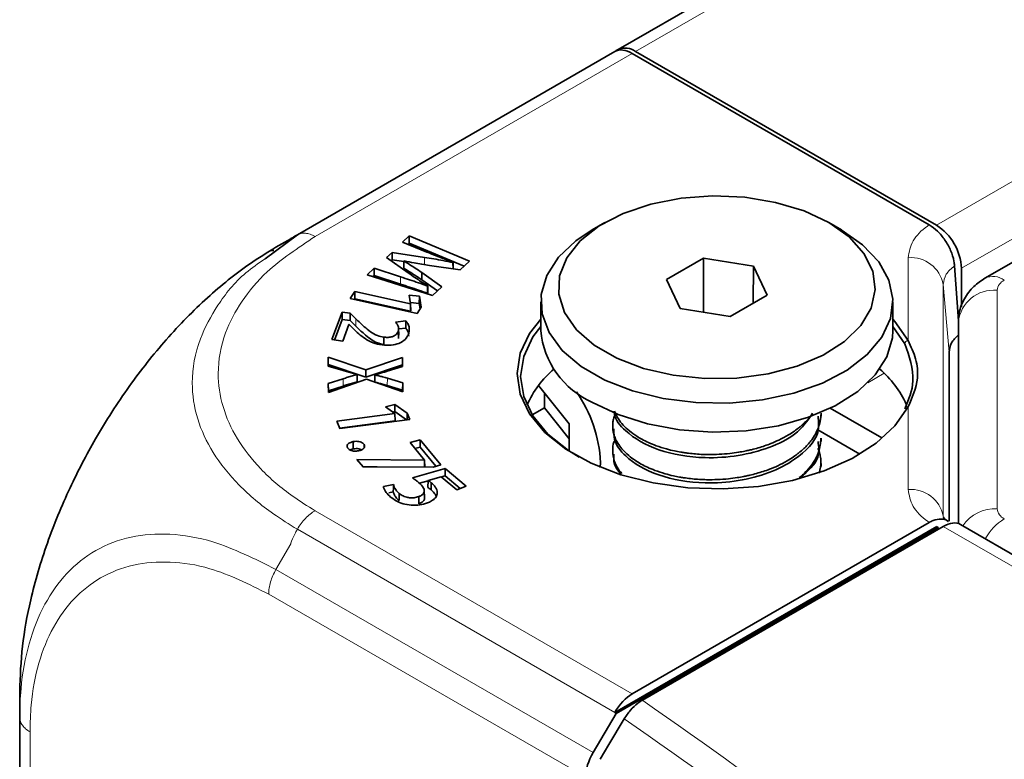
# Model space of a CAD drawing. Header units: millimetres. Extents: x 0 to 1118, y 0 to 864.
# Tile 152 of 256: x 149 to 163, y 743 to 754. Entities that reach past the tile are written whole.
import ezdxf

# ---------------------------------------------------------------- set-up
doc = ezdxf.new("R2010")
doc.units = ezdxf.units.MM

msp = doc.modelspace()

# ---------------------------------------------------------------- linework, layer by layer
at = {"color": 7, "linetype": 'Continuous', "lineweight": 35}
for p, q in [((157.0692, 753.1845), (287.1238, 828.2634)), ((292.0893, 824.8764), (162.2791, 749.9386)), ((157.0444, 753.1701), (157.0692, 753.1845)), ((152.5151, 750.5555), (157.0233, 753.158)), ((157.0233, 753.158), (157.0338, 753.1641)), ((157.0338, 753.1641), (157.0444, 753.1701)), ((157.0444, 753.1701), (157.0464, 753.169)), ((161.4876, 750.6983), (157.2715, 753.1322)), ((157.3192, 753.1597), (161.5922, 750.693)), ((156.8808, 750.7288), (156.704, 750.6267)), ((160.2401, 750.6267), (160.0633, 750.7288)), ((152.0565, 750.2168), (152.5151, 750.5554)), ((154.1024, 750.5407), (154.0069, 750.4524)), ((154.9614, 750.1828), (154.1024, 750.5407)), ((154.1031, 750.4368), (154.1024, 750.5407)), ((152.4211, 750.5012), (152.2117, 750.3802)), ((154.0069, 750.4524), (154.3548, 750.3109)), ((154.1031, 750.4368), (154.0854, 750.4205)), ((154.8841, 750.1114), (154.1031, 750.4368)), ((153.8621, 750.305), (153.7832, 750.2321)), ((154.32, 750.2361), (153.8621, 750.305)), ((153.8631, 750.2015), (153.8621, 750.305)), ((153.7832, 750.2321), (154.0901, 750.0168)), ((153.8631, 750.2015), (153.8475, 750.187)), ((154.0279, 750.1767), (153.8631, 750.2015)), ((154.0253, 750.0812), (154.0281, 750.1834)), ((154.0281, 750.1834), (154.0305, 750.1855)), ((154.3933, 750.1209), (154.8268, 750.0584)), ((154.7264, 750.1641), (154.7248, 750.1625)), ((154.7257, 750.073), (154.7248, 750.1625)), ((154.729, 750.0725), (154.7264, 750.1641)), ((154.8268, 750.0584), (154.9614, 750.1828)), ((158.2807, 750.2227), (157.758, 749.9209)), ((158.9948, 750.1122), (158.2807, 750.2227)), ((158.2832, 749.457), (158.2807, 750.2227)), ((158.9902, 749.5869), (158.9948, 750.1122)), ((159.1861, 749.7), (158.9948, 750.1122)), ((161.8472, 750.1175), (161.9032, 749.3369)), ((153.6047, 750.0808), (153.505, 749.9887)), ((153.505, 749.9887), (154.4337, 749.6953)), ((153.6055, 749.9771), (153.5892, 749.9621)), ((153.9812, 749.959), (153.6047, 750.0808)), ((153.6055, 749.9771), (153.6047, 750.0808)), ((153.9802, 749.8559), (153.6055, 749.9771)), ((154.2832, 749.9162), (154.2849, 750.0191)), ((154.5667, 749.8182), (154.2849, 750.0191)), ((161.9457, 750.0806), (161.9457, 749.534)), ((154.5031, 749.7594), (154.2832, 749.9162)), ((154.3668, 749.8317), (154.3642, 749.8293)), ((154.3649, 749.7255), (154.3642, 749.8293)), ((154.3695, 749.7297), (154.3668, 749.8317)), ((157.758, 749.9209), (157.9493, 749.5087)), ((153.332, 749.7502), (153.2655, 749.6496)), ((154.1215, 749.5761), (153.332, 749.7502)), ((153.3333, 749.6465), (153.332, 749.7502)), ((154.2493, 749.6856), (154.1013, 749.6978)), ((154.1013, 749.6978), (154.1227, 749.5778)), ((154.3695, 749.7297), (154.3649, 749.7255)), ((154.4337, 749.6953), (154.5667, 749.8182)), ((158.6634, 749.3982), (159.1861, 749.7)), ((153.2655, 749.6496), (154.2176, 749.4397)), ((153.3333, 749.6465), (153.3264, 749.6361)), ((154.1228, 749.4725), (153.3333, 749.6465)), ((154.2473, 749.5824), (154.12, 749.593)), ((154.1227, 749.5778), (154.1215, 749.5761)), ((154.1228, 749.4725), (154.1215, 749.5761)), ((154.1249, 749.4756), (154.1227, 749.5778)), ((154.2473, 749.5824), (154.2493, 749.6856)), ((154.2601, 749.5039), (154.2473, 749.5824)), ((154.2752, 749.5268), (154.2493, 749.6856)), ((155.9721, 749.6063), (155.9721, 749.1981)), ((160.9721, 749.1981), (160.9721, 749.6063)), ((153.1494, 749.4577), (153.0033, 749.0675)), ((153.2644, 749.4433), (153.1494, 749.4577)), ((153.1511, 749.3541), (153.1494, 749.4577)), ((153.263, 749.3401), (153.2644, 749.4433)), ((153.3477, 749.3617), (153.2644, 749.4433)), ((154.1249, 749.4756), (154.1228, 749.4725)), ((154.2176, 749.4397), (154.2752, 749.5268)), ((157.9493, 749.5087), (158.6634, 749.3982)), ((153.1511, 749.3541), (153.042, 749.0627)), ((153.263, 749.3401), (153.1511, 749.3541)), ((153.1596, 749.048), (153.2481, 749.2842)), ((153.2481, 749.2842), (153.2512, 749.2838)), ((153.2512, 749.2838), (153.3074, 749.224)), ((153.3459, 749.259), (153.263, 749.3401)), ((154.0558, 749.3334), (153.9106, 749.3182)), ((161.9015, 746.4577), (161.9015, 749.3194)), ((153.9493, 749.0826), (153.9472, 749.1849)), ((153.9525, 749.1323), (153.9493, 749.0826)), ((153.9547, 749.1322), (153.9525, 749.2342)), ((154.0546, 749.2299), (153.9544, 749.2195)), ((161.1412, 749.0078), (160.9721, 749.2562)), ((153.0033, 749.0675), (153.1596, 749.048)), ((153.7413, 749), (153.7418, 749.1032)), ((161.7689, 748.8889), (161.7689, 746.4908)), ((153.4882, 748.6393), (152.9519, 748.8188)), ((152.9519, 748.8188), (152.953, 748.6911)), ((152.9541, 748.7145), (152.9519, 748.8188)), ((152.9541, 748.7145), (152.9543, 748.6908)), ((153.4882, 748.5358), (152.9541, 748.7145)), ((154.0089, 748.8147), (153.4882, 748.6393)), ((154.0067, 748.7104), (153.4882, 748.5358)), ((154.0067, 748.7104), (154.0089, 748.8147)), ((154.0069, 748.6861), (154.0067, 748.7104)), ((154.01, 748.687), (154.0089, 748.8147)), ((152.953, 748.6911), (153.1637, 748.6311)), ((153.3634, 748.5766), (153.3634, 748.5737)), ((153.3656, 748.4754), (153.3634, 748.5766)), ((153.3655, 748.4709), (153.3634, 748.5737)), ((153.4882, 748.5358), (153.4882, 748.6393)), ((153.6137, 748.4678), (153.6159, 748.5691)), ((153.616, 748.5673), (153.6159, 748.5691)), ((153.7926, 748.6204), (154.01, 748.687)), ((153.1648, 748.5127), (152.9552, 748.4458)), ((152.9552, 748.4458), (152.9564, 748.3172)), ((152.9574, 748.343), (152.9552, 748.4458)), ((152.9564, 748.3172), (153.4957, 748.5044)), ((153.3656, 748.4754), (153.3655, 748.4709)), ((153.4957, 748.5044), (154.0133, 748.3276)), ((153.6138, 748.4644), (153.6137, 748.4678)), ((153.6138, 748.4644), (153.616, 748.5673)), ((154.0121, 748.4553), (153.7935, 748.5198)), ((154.0099, 748.3524), (154.0121, 748.4553)), ((154.0133, 748.3276), (154.0121, 748.4553)), ((153.1658, 748.4095), (152.9574, 748.343)), ((152.9574, 748.343), (152.9576, 748.3177)), ((154.0099, 748.3524), (153.7926, 748.4166)), ((154.0101, 748.3287), (154.0099, 748.3524)), ((156.3773, 747.8747), (155.9404, 748.4181)), ((156.0237, 748.3146), (156.0237, 748.1019)), ((153.9015, 748.1493), (153.7666, 748.1121)), ((153.9008, 748.0457), (153.9015, 748.1493)), ((154.0756, 748.0255), (153.9015, 748.1493)), ((153.9003, 748.0174), (153.0762, 747.9093)), ((153.7666, 748.1121), (153.8996, 748.0191)), ((153.9008, 748.0457), (153.8727, 748.0379)), ((153.8996, 748.0191), (153.9003, 748.0174)), ((153.9029, 747.9143), (153.9003, 748.0174)), ((154.0655, 747.9286), (153.9008, 748.0457)), ((154.0737, 747.9296), (154.0756, 748.0255)), ((154.1114, 747.9346), (154.0756, 748.0255)), ((156.0237, 748.1019), (155.8497, 748.0014)), ((156.0237, 748.1019), (156.3773, 747.662)), ((159.9512, 747.9795), (159.9512, 748.0244)), ((160.8128, 747.6726), (160.0825, 748.0942)), ((153.0762, 747.9093), (153.1175, 747.8043)), ((153.9029, 747.9143), (153.1148, 747.811)), ((153.1175, 747.8043), (154.1114, 747.9346)), ((156.3773, 747.4846), (156.3773, 747.8747)), ((156.9929, 747.8458), (156.9929, 747.801)), ((160.5023, 747.4436), (159.904, 747.789)), ((153.3083, 747.5165), (153.3076, 747.6198)), ((154.2606, 747.6467), (154.1161, 747.6071)), ((154.1161, 747.6071), (154.3219, 747.3568)), ((154.2595, 747.543), (154.2606, 747.6467)), ((154.5546, 747.2893), (154.2606, 747.6467)), ((159.9512, 747.6223), (159.9512, 747.6671)), ((153.2296, 747.5314), (153.2295, 747.5313)), ((153.3083, 747.5165), (153.2643, 747.502)), ((153.4628, 747.5317), (153.4637, 747.5782)), ((154.2595, 747.543), (154.1855, 747.5227)), ((154.4841, 747.27), (154.2595, 747.543)), ((156.9929, 747.4885), (156.9929, 747.4438)), ((154.3191, 747.356), (153.3612, 747.3681)), ((153.3612, 747.3681), (153.4486, 747.2618)), ((154.3219, 747.3568), (154.3191, 747.356)), ((154.3196, 747.259), (154.3191, 747.356)), ((154.3247, 747.259), (154.3219, 747.3568)), ((156.8192, 747.325), (156.8168, 747.2514)), ((153.651, 747.2611), (153.4471, 747.2637)), ((153.4486, 747.2618), (154.4427, 747.2586)), ((154.6148, 747.2384), (154.1511, 747.1042)), ((154.4427, 747.2586), (154.5546, 747.2893)), ((154.6141, 747.1347), (154.6148, 747.2384)), ((154.9102, 746.9866), (154.6148, 747.2384)), ((159.9512, 747.2651), (159.9512, 747.3098)), ((154.3724, 747.0648), (154.2476, 747.0286)), ((154.3691, 746.9689), (154.3726, 747.0705)), ((154.3726, 747.0705), (154.558, 747.1222)), ((154.416, 746.9341), (154.4178, 747.0368)), ((154.558, 747.1222), (154.7778, 746.9348)), ((154.6141, 747.1347), (154.5612, 747.1194)), ((154.8264, 746.9538), (154.6141, 747.1347)), ((153.88, 747.0092), (153.7373, 746.9807)), ((153.8782, 746.9055), (153.8133, 746.8925)), ((154.3195, 746.8262), (154.3173, 746.9282)), ((154.7778, 746.9348), (154.9102, 746.9866)), ((153.9599, 746.782), (153.9617, 746.8848)), ((154.2412, 746.7364), (154.24, 746.8395)), ((161.4876, 746.473), (157.2715, 744.0391)), ((161.5947, 746.4131), (157.0233, 743.7741)), ((161.6158, 746.401), (157.0444, 743.762)), ((161.6872, 746.4169), (157.4141, 743.9501)), ((161.6052, 746.4071), (161.5947, 746.4131)), ((161.6052, 746.4071), (161.6158, 746.401)), ((161.6181, 746.377), (161.6158, 746.401)), ((256.7923, 691.683), (161.9336, 746.4437)), ((148.5726, 743.7039), (148.5726, 744.0772)), ((148.5726, 741.3972), (148.5726, 743.7039)), ((157.0444, 743.762), (156.7155, 743.2054)), ((157.0338, 743.7681), (157.0233, 743.7741)), ((157.0444, 743.762), (157.0338, 743.7681))]:
    msp.add_line(p, q, dxfattribs=at)
at = {"color": 7, "linetype": 'Continuous', "lineweight": 18}
for p, q in [((157.3192, 753.1597), (287.3738, 828.2387)), ((161.5922, 750.693), (291.6468, 825.7719)), ((161.9457, 750.0806), (292.0003, 825.1596)), ((157.2715, 753.1322), (152.7669, 750.5317)), ((157.0338, 753.1641), (157.0343, 753.1638)), ((154.3194, 750.1328), (154.32, 750.2361)), ((161.1891, 749.0562), (161.1891, 750.2309)), ((153.9802, 749.8559), (153.9812, 749.959)), ((161.6878, 749.8511), (161.6878, 746.5606)), ((161.7689, 748.8889), (161.6878, 749.8511)), ((162.4515, 746.6679), (162.4515, 749.7685)), ((153.3459, 749.259), (153.3477, 749.3617)), ((160.6148, 748.4546), (160.8493, 748.59)), ((153.1658, 748.4095), (153.1648, 748.5127)), ((153.7926, 748.4166), (153.7935, 748.5198)), ((161.1891, 746.9404), (161.1891, 748.1151)), ((152.7669, 746.6396), (157.2715, 744.0391)), ((157.0233, 743.7741), (152.5151, 746.3767)), ((161.6052, 746.4071), (157.0338, 743.7681)), ((256.5387, 691.6603), (161.6872, 746.4169)), ((152.4211, 746.1683), (152.2117, 745.8055)), ((152.2117, 745.8054), (156.7155, 743.2054)), ((156.6076, 742.8595), (152.1085, 745.4567)), ((157.4141, 743.9501), (157.4195, 743.9464)), ((148.719, 743.4994), (148.719, 741.1931))]:
    msp.add_line(p, q, dxfattribs=at)
at = {"color": 7, "linetype": 'Continuous', "lineweight": 35, "flags": 128}
for points in [[(160.0631, 750.7289), (159.7102, 750.895), (159.3067, 751.0167), (158.869, 751.089), (158.4151, 751.1089), (157.9635, 751.0757), (157.5327, 750.9907), (157.1403, 750.8574), (156.8025, 750.6812), (156.5331, 750.4694), (156.343, 750.2306), (156.2401, 749.9746), (156.2286, 749.7118), (156.3089, 749.4531), (156.4778, 749.2091), (156.7283, 748.9896), (157.0502, 748.8038), (157.4303, 748.6592), (157.8531, 748.5617), (158.3012, 748.5153), (158.7563, 748.522), (159.1998, 748.5814), (159.6135, 748.6911), (159.9804, 748.8467), (160.2856, 749.0417), (160.5166, 749.2682), (160.6638, 749.5168), (160.7213, 749.7776), (160.6868, 750.0396), (160.5615, 750.2923), (160.3507, 750.5252), (160.0631, 750.7289)], [(160.2398, 750.6268), (160.5424, 750.4153), (160.7702, 750.1744), (160.9149, 749.9131), (160.9714, 749.6407), (160.9374, 749.367), (160.8144, 749.102), (160.6068, 748.8552), (160.3219, 748.6355), (159.9703, 748.451), (159.5644, 748.3082), (159.1191, 748.2123), (158.6504, 748.1668), (158.1753, 748.1733), (157.7108, 748.2316), (157.2739, 748.3396), (156.8803, 748.4934), (156.5443, 748.6874), (156.2779, 748.9147), (156.0908, 749.1669), (155.9897, 749.435), (155.9784, 749.7093), (156.0572, 749.9799), (156.2233, 750.2369), (156.4707, 750.4712), (156.704, 750.6267)], [(154.0546, 749.2299), (154.0552, 749.2817), (154.0558, 749.3334)], [(161.1891, 748.1151), (161.0016, 747.8446), (160.7341, 747.5976), (160.3951, 747.3818), (159.9951, 747.2042), (159.547, 747.0702), (159.0649, 746.9842), (158.564, 746.949), (158.0601, 746.9654), (157.5693, 747.0332), (157.1071, 747.1501), (156.6881, 747.3125), (156.3256, 747.5151), (156.0309, 747.7516), (155.8136, 748.0145), (155.6803, 748.2955), (155.6354, 748.5856), (155.6803, 748.8758), (155.8136, 749.1568), (155.9721, 749.3594)], [(160.9721, 749.3594), (161.0016, 749.3267), (161.1891, 749.0562)], [(155.9721, 749.2562), (155.8604, 749.1066), (155.7295, 748.8306), (155.6854, 748.5455), (155.7295, 748.2605), (155.8604, 747.9845), (156.0739, 747.7262), (156.3634, 747.4938), (156.5193, 747.3979)], [(156.7043, 748.1775), (157.0708, 748.0028), (157.4879, 747.8714), (157.9406, 747.7878), (158.4126, 747.7552), (158.8866, 747.7748), (159.3457, 747.8458), (159.7732, 747.9657), (160.1537, 748.1301), (160.4734, 748.3332), (160.7208, 748.5674), (160.8869, 748.8245), (160.9657, 749.0951), (160.9721, 749.1981)], [(153.8782, 746.9055), (153.8791, 746.9573), (153.88, 747.0092)], [(156.8147, 743.1103), (156.9394, 743.3191), (157.1572, 743.6836)]]:
    msp.add_lwpolyline(points, dxfattribs=at)
at = {"color": 7, "linetype": 'Continuous', "lineweight": 35}
for centre, radius, start, end in [((157.1727, 752.9553), 0.2515, 54.38183, 114.31395), ((161.1781, 750.0457), 0.7684, 2.60548, 57.39452), ((157.2053, 749.31), 1.2383, 185.18655, 246.13359), ((157.0291, 747.5996), 1.3632, 129.62742, 156.75865), ((159.8539, 747.5528), 1.4383, 24.51687, 49.68501), ((154.9239, 747.2394), 1.8972, 2.58643, 35.00044)]:
    msp.add_arc(centre, radius, start, end, dxfattribs=at)
at = {"color": 7, "linetype": 'Continuous', "lineweight": 18}
for centre, radius, start, end in [((161.2268, 749.7631), 0.4693, 10.80935, 94.6167), ((162.3944, 749.7015), 0.2637, 52.74494, 115.97304), ((162.6267, 749.751), 0.176, 114.37466, 174.3052), ((162.4057, 749.2633), 0.5073, 84.81742, 173.64866), ((161.1963, 749.0012), 0.0555, 97.47512, 173.1481), ((161.1791, 748.0753), 0.041, 75.99315, 144.82277), ((161.2268, 746.4726), 0.4693, 10.80935, 94.6167), ((162.43, 746.0983), 0.5701, 87.83201, 144.86907), ((162.6267, 746.6854), 0.176, 185.6948, 245.62534), ((162.9725, 745.8537), 0.7911, 121.93514, 150.61243), ((157.6579, 743.4498), 0.5508, 115.63795, 124.12519)]:
    msp.add_arc(centre, radius, start, end, dxfattribs=at)
at = {"color": 7, "linetype": 'Continuous', "lineweight": 35}
for centre, major_axis, ratio, start_param, end_param in [((157.2777, 752.7275), (-0.2564, 0.4293), 0.56722, 5.4894397, 6.2748379), ((161.6748, 746.0158), (0.2626, 0.4257), 0.556894, 0.0162791, 0.801596), ((157.2777, 743.6273), (0.2433, 0.4369), 0.587367, 0.7762788, 1.561677), ((156.9612, 743.0636), (0.2564, 0.4293), 0.56722, 1.5791437, 2.3645419)]:
    msp.add_ellipse(centre, major_axis=major_axis, ratio=ratio, start_param=start_param, end_param=end_param, dxfattribs=at)
at = {"color": 7, "linetype": 'Continuous', "lineweight": 18}
for points, knots in [([(161.1891, 750.2309), (161.2027, 750.3118), (161.2301, 750.4735), (161.3812, 750.6247), (161.4791, 750.6924), (161.4876, 750.6983)], [0, 0, 0, 0, 0.4773013, 0.9546063, 1, 1, 1, 1]), ([(152.7669, 750.5317), (152.5252, 750.3708), (152.1059, 750.0916), (151.7098, 749.6159), (151.4548, 749.1311), (151.3637, 748.6232), (151.4383, 748.1156), (151.6408, 747.6568), (151.9783, 747.2257), (152.368, 746.8865), (152.6603, 746.7056), (152.7669, 746.6396)], [0, 0, 0, 0, 0.1476521, 0.2562048, 0.3647764, 0.4995885, 0.6089422, 0.7182918, 0.8277419, 0.9371756, 1, 1, 1, 1]), ([(152.5151, 746.3766), (152.4007, 746.4474), (152.0895, 746.6399), (151.6658, 746.9998), (151.3001, 747.4554), (151.0739, 747.9459), (150.9923, 748.4903), (151.0906, 749.0393), (151.3741, 749.5626), (151.6784, 749.9544), (151.962, 750.1512), (152.0565, 750.2168)], [0, 0, 0, 0, 0.0691036, 0.187986, 0.3104062, 0.4291658, 0.5514794, 0.7000926, 0.8180273, 0.939406, 1, 1, 1, 1]), ([(161.8472, 750.1175), (161.802, 750.0786), (161.7098, 749.9993), (161.6952, 749.9011), (161.6878, 749.8511)], [0, 0, 0, 0, 0.4906289, 1, 1, 1, 1]), ([(161.4876, 746.473), (161.4795, 746.4786), (161.3819, 746.546), (161.2304, 746.6971), (161.2028, 746.8592), (161.1891, 746.9404)], [0, 0, 0, 0, 0.04345689, 0.52080526, 1, 1, 1, 1]), ([(152.5151, 746.3766), (152.5063, 746.36), (152.4769, 746.3047), (152.4448, 746.2385), (152.4248, 746.1851), (152.4217, 746.1717), (152.4213, 746.1689), (152.4212, 746.1683)], [0, 0, 0, 0, 0.2452024, 0.8175352, 0.9606824, 0.9921507, 1, 1, 1, 1]), ([(148.5727, 743.7038), (148.5764, 743.8421), (148.5864, 744.2135), (148.6911, 744.7704), (148.9123, 745.3242), (149.2333, 745.7724), (149.6448, 746.1002), (150.1391, 746.2887), (150.7024, 746.3269), (151.3899, 746.2147), (151.91, 745.9557), (152.2118, 745.8055)], [0, 0, 0, 0, 0.0638809, 0.1715817, 0.2825247, 0.3900468, 0.5008149, 0.6162125, 0.7271686, 0.8416822, 1, 1, 1, 1]), ([(152.1085, 745.4566), (151.8272, 745.5959), (151.3459, 745.8343), (150.7033, 745.9298), (150.1767, 745.8892), (149.7161, 745.7102), (149.334, 745.4071), (149.0365, 745.0003), (148.8309, 744.4898), (148.7318, 743.977), (148.7226, 743.6282), (148.7192, 743.4993)], [0, 0, 0, 0, 0.15841279, 0.2711139, 0.38383541, 0.4991898, 0.60833336, 0.71747761, 0.826751, 0.93600435, 1, 1, 1, 1]), ([(157.4195, 743.9464), (159.2239, 742.6849), (160.9739, 741.3991), (163.5245, 739.4369), (164.3623, 738.7772), (166.0146, 737.4486), (166.829, 736.7796), (169.2414, 734.7601), (170.8082, 733.3969), (173.8944, 730.6532), (175.4137, 729.2724), (178.4606, 726.5141), (179.988, 725.1364), (183.1195, 722.4101), (184.7239, 721.0613), (187.235, 719.0815), (188.0892, 718.429), (189.8358, 717.1424), (190.7285, 716.508), (192.5578, 715.2599), (193.4951, 714.6457), (195.4111, 713.4416), (196.3901, 712.8514), (198.3918, 711.6958), (199.4146, 711.1303), (201.502, 710.0234), (202.5651, 709.4827), (204.7285, 708.4259), (205.8283, 707.9101), (208.0574, 706.9016), (209.1871, 706.4088), (211.4725, 705.4428), (212.6286, 704.9696), (214.9587, 704.0391), (216.133, 703.5817), (219.6746, 702.226), (222.0611, 701.3439), (226.8391, 699.5849), (229.2308, 698.7078), (233.9837, 696.9263), (236.3448, 696.0218), (241.0095, 694.1649), (243.3138, 693.2121), (247.8455, 691.2491), (250.0739, 690.2383), (252.2591, 689.1966)], [0, 0, 0, 0, 0.0625, 0.0625, 0.09375, 0.09375, 0.125, 0.125, 0.1875, 0.1875, 0.25, 0.25, 0.3125, 0.3125, 0.375, 0.375, 0.40625, 0.40625, 0.4375, 0.4375, 0.46875, 0.46875, 0.5, 0.5, 0.53125, 0.53125, 0.5625, 0.5625, 0.59375, 0.59375, 0.625, 0.625, 0.65625, 0.65625, 0.6875, 0.6875, 0.75, 0.75, 0.8125, 0.8125, 0.875, 0.875, 0.9375, 0.9375, 1, 1, 1, 1]), ([(252.0161, 688.9228), (249.8321, 689.9673), (247.6049, 690.9813), (243.0753, 692.9503), (240.7718, 693.9059), (236.1093, 695.769), (233.7494, 696.677), (228.9991, 698.4656), (226.6087, 699.3463), (221.8338, 701.1126), (219.4491, 701.9985), (215.91, 703.3594), (214.7366, 703.8184), (212.4082, 704.7521), (211.2529, 705.2268), (208.9691, 706.1954), (207.8402, 706.6895), (205.6124, 707.7001), (204.5132, 708.2169), (202.3508, 709.2752), (201.288, 709.8164), (199.2012, 710.9241), (198.1785, 711.4898), (196.1766, 712.6455), (195.1974, 713.2355), (193.2806, 714.439), (192.3428, 715.0527), (190.512, 716.2997), (189.6185, 716.9332), (187.8699, 718.2181), (187.0146, 718.8696), (184.4997, 720.846), (182.8924, 722.1922), (179.7552, 724.9128), (178.2248, 726.2876), (175.1727, 729.0401), (173.6508, 730.4178), (170.56, 733.1556), (168.9911, 734.5158), (166.576, 736.5313), (165.7607, 737.199), (164.1068, 738.5251), (163.2681, 739.1836), (160.715, 741.1418), (158.9633, 742.4248), (157.1572, 743.6836)], [0, 0, 0, 0, 0.0625, 0.0625, 0.125, 0.125, 0.1875, 0.1875, 0.25, 0.25, 0.3125, 0.3125, 0.34375, 0.34375, 0.375, 0.375, 0.40625, 0.40625, 0.4375, 0.4375, 0.46875, 0.46875, 0.5, 0.5, 0.53125, 0.53125, 0.5625, 0.5625, 0.59375, 0.59375, 0.625, 0.625, 0.6875, 0.6875, 0.75, 0.75, 0.8125, 0.8125, 0.875, 0.875, 0.90625, 0.90625, 0.9375, 0.9375, 1, 1, 1, 1])]:
    msp.add_open_spline(points, degree=3, knots=knots, dxfattribs=at)
at = {"color": 7, "linetype": 'Continuous', "lineweight": 35}
for points, knots in [([(161.4876, 750.6983), (161.5277, 750.6707), (161.6078, 750.6155), (161.7154, 750.4838), (161.7974, 750.3343), (161.8374, 750.2072), (161.8449, 750.1385), (161.8472, 750.1175)], [0, 0, 0, 0, 0.2256354, 0.45127556, 0.67670852, 0.90114065, 1, 1, 1, 1]), ([(152.4212, 750.5012), (152.422, 750.5017), (152.4265, 750.5043), (152.4579, 750.5224), (152.4909, 750.5415), (152.5151, 750.5554)], [0, 0, 0, 0, 0.05123887, 0.3045526, 1, 1, 1, 1]), ([(152.2118, 750.3802), (152.0865, 750.3033), (151.7575, 750.1014), (151.2279, 749.6732), (150.6513, 749.0867), (150.1147, 748.4085), (149.6562, 747.6956), (149.2647, 746.9439), (148.9474, 746.1719), (148.7257, 745.4143), (148.5956, 744.7056), (148.5804, 744.2881), (148.5727, 744.0771)], [0, 0, 0, 0, 0.0657965, 0.1727607, 0.2828934, 0.389757, 0.4997969, 0.5968708, 0.7039461, 0.8142113, 0.9061257, 1, 1, 1, 1]), ([(152.1804, 750.3348), (152.1723, 750.3353), (152.1479, 750.3369), (152.1354, 750.3317), (152.1271, 750.3283)], [0, 0, 0, 0, 0.3304506, 1, 1, 1, 1]), ([(154.3548, 750.3109), (154.3959, 750.2944), (154.4781, 750.2615), (154.602, 750.2126), (154.6849, 750.1803), (154.7264, 750.1641)], [0, 0, 0, 0, 0.33320641, 0.66659872, 1, 1, 1, 1]), ([(154.2849, 750.0191), (154.2525, 750.0411), (154.195, 750.0802), (154.1086, 750.1346), (154.0549, 750.1671), (154.0281, 750.1834)], [0, 0, 0, 0, 0.3913113, 0.6956005, 1, 1, 1, 1]), ([(154.0305, 750.1855), (154.0779, 750.1763), (154.1615, 750.1599), (154.2827, 750.1388), (154.3564, 750.1269), (154.3933, 750.1209)], [0, 0, 0, 0, 0.3951441, 0.697506, 1, 1, 1, 1]), ([(154.7248, 750.1625), (154.6777, 750.172), (154.5873, 750.1904), (154.4522, 750.2147), (154.364, 750.229), (154.32, 750.2361)], [0, 0, 0, 0, 0.3533457, 0.6765681, 1, 1, 1, 1]), ([(154.2832, 749.9162), (154.2508, 749.9382), (154.1931, 749.9774), (154.1063, 750.032), (154.0523, 750.0648), (154.0253, 750.0812)], [0, 0, 0, 0, 0.3897151, 0.6948017, 1, 1, 1, 1]), ([(154.0901, 750.0168), (154.1216, 749.9943), (154.1819, 749.9515), (154.2743, 749.8898), (154.336, 749.8511), (154.3668, 749.8317)], [0, 0, 0, 0, 0.35415421, 0.6769804, 1, 1, 1, 1]), ([(154.3649, 749.7255), (154.3225, 749.7408), (154.2382, 749.7711), (154.1091, 749.8138), (154.0232, 749.8419), (153.9802, 749.8559)], [0, 0, 0, 0, 0.3362434, 0.6680927, 1, 1, 1, 1]), ([(154.3642, 749.8293), (154.3218, 749.8446), (154.2378, 749.8748), (154.1093, 749.9173), (154.0239, 749.9451), (153.9812, 749.959)], [0, 0, 0, 0, 0.3378196, 0.6688819, 1, 1, 1, 1]), ([(162.2791, 749.9386), (162.2244, 749.9021), (162.109, 749.8251), (161.9799, 749.6558), (161.9106, 749.4773), (161.904, 749.3624), (161.9015, 749.3194)], [0, 0, 0, 0, 0.2593504, 0.5477416, 0.8307078, 1, 1, 1, 1]), ([(153.7418, 749.1032), (153.7115, 749.1096), (153.6378, 749.1252), (153.5487, 749.182), (153.4501, 749.2622), (153.3858, 749.3247), (153.3477, 749.3617)], [0, 0, 0, 0, 0.15683597, 0.38221486, 0.63372067, 1, 1, 1, 1]), ([(153.9106, 749.3182), (153.9202, 749.3048), (153.9374, 749.2808), (153.9568, 749.236), (153.9509, 749.2046), (153.9472, 749.1849)], [0, 0, 0, 0, 0.3171435, 0.5705001, 1, 1, 1, 1]), ([(154.0922, 749.1438), (154.0975, 749.1629), (154.1115, 749.2136), (154.0967, 749.2797), (154.0651, 749.3212), (154.0558, 749.3334)], [0, 0, 0, 0, 0.2988214, 0.7938796, 1, 1, 1, 1]), ([(153.3074, 749.224), (153.3332, 749.1992), (153.3849, 749.1497), (153.4753, 749.0805), (153.5819, 749.019), (153.6748, 749.0008), (153.7193, 748.9921)], [0, 0, 0, 0, 0.2539302, 0.508119, 0.7640373, 1, 1, 1, 1]), ([(153.7413, 749), (153.7108, 749.0064), (153.6366, 749.0221), (153.5469, 749.0792), (153.4482, 749.1596), (153.3839, 749.222), (153.3459, 749.259)], [0, 0, 0, 0, 0.1576035, 0.3836018, 0.6355895, 1, 1, 1, 1]), ([(153.7193, 748.9921), (153.7632, 748.9893), (153.8457, 748.9839), (153.957, 749.0104), (154.0392, 749.0578), (154.0749, 749.1058), (154.0889, 749.1365), (154.0922, 749.1438)], [0, 0, 0, 0, 0.254989, 0.4802614, 0.6776544, 0.9227771, 1, 1, 1, 1]), ([(153.9472, 749.1849), (153.9395, 749.1699), (153.9275, 749.1462), (153.891, 749.119), (153.8464, 749.1045), (153.7946, 749.0981), (153.7588, 749.1016), (153.7418, 749.1032)], [0, 0, 0, 0, 0.2858471, 0.4510286, 0.6171853, 0.8186625, 1, 1, 1, 1]), ([(154.0977, 749.1182), (154.0953, 749.144), (154.0915, 749.1828), (154.0639, 749.2181), (154.0546, 749.2299)], [0, 0, 0, 0, 0.6625379, 1, 1, 1, 1]), ([(161.904, 749.1364), (161.8658, 749.0991), (161.7876, 749.0227), (161.7753, 748.9342), (161.7689, 748.8889)], [0, 0, 0, 0, 0.48797069, 1, 1, 1, 1]), ([(161.1412, 748.0833), (161.1954, 748.2144), (161.3168, 748.5079), (161.2037, 748.8297), (161.1412, 749.0078)], [0, 0, 0, 0, 0.4464903, 1, 1, 1, 1]), ([(161.1891, 749.0562), (161.2291, 748.9692), (161.3106, 748.7925), (161.3435, 748.4618), (161.2477, 748.2468), (161.1891, 748.1151)], [0, 0, 0, 0, 0.27272904, 0.55423414, 1, 1, 1, 1]), ([(153.1637, 748.6311), (153.186, 748.6246), (153.23, 748.6118), (153.2961, 748.5929), (153.341, 748.582), (153.3634, 748.5766)], [0, 0, 0, 0, 0.3394357, 0.6694961, 1, 1, 1, 1]), ([(153.3634, 748.5737), (153.341, 748.5673), (153.2963, 748.5543), (153.2303, 748.5337), (153.1866, 748.5197), (153.1648, 748.5127)], [0, 0, 0, 0, 0.3333365, 0.6666277, 1, 1, 1, 1]), ([(153.6159, 748.5691), (153.6384, 748.5754), (153.6793, 748.5868), (153.7382, 748.6039), (153.7745, 748.6149), (153.7926, 748.6204)], [0, 0, 0, 0, 0.379142, 0.6895422, 1, 1, 1, 1]), ([(153.3655, 748.4709), (153.3432, 748.4644), (153.2983, 748.4514), (153.2319, 748.4307), (153.1879, 748.4166), (153.1658, 748.4095)], [0, 0, 0, 0, 0.3315217, 0.6657189, 1, 1, 1, 1]), ([(153.7926, 748.4166), (153.7702, 748.4231), (153.7297, 748.4349), (153.6699, 748.4505), (153.6325, 748.4598), (153.6138, 748.4644)], [0, 0, 0, 0, 0.3807582, 0.6903054, 1, 1, 1, 1]), ([(153.7935, 748.5198), (153.7712, 748.5263), (153.7309, 748.538), (153.6714, 748.5536), (153.6345, 748.5627), (153.616, 748.5673)], [0, 0, 0, 0, 0.3832035, 0.6915286, 1, 1, 1, 1]), ([(157.0229, 748.004), (157.0157, 747.9828), (157.0026, 747.9447), (156.9952, 747.8952), (156.9931, 747.8641), (156.9929, 747.8492), (156.9929, 747.8447), (156.993, 747.8247), (156.9957, 747.787), (157.0069, 747.7316), (157.0374, 747.6405), (157.1022, 747.5347), (157.2095, 747.428), (157.3293, 747.3385), (157.4565, 747.2677), (157.6017, 747.2068), (157.7252, 747.1661), (157.8436, 747.1362), (157.9317, 747.1185), (157.9861, 747.1094), (158.0136, 747.1053), (158.0547, 747.0994), (158.1238, 747.0909), (158.2249, 747.0828), (158.3952, 747.0762), (158.5766, 747.0838), (158.7515, 747.1065), (158.8436, 747.1226), (158.8996, 747.1342), (158.9285, 747.1407), (158.9702, 747.1503), (159.0376, 747.1675), (159.1311, 747.196), (159.2316, 747.2317), (159.3473, 747.2805), (159.4615, 747.3397), (159.5554, 747.3991), (159.6175, 747.4445), (159.653, 747.4733), (159.6703, 747.4881), (159.6955, 747.5101), (159.7351, 747.5474), (159.7859, 747.6032), (159.8597, 747.6993), (159.914, 747.8061), (159.9417, 747.9137), (159.9494, 747.9717), (159.9511, 748.0064), (159.9512, 748.0217), (159.9512, 748.0244)], [0, 0, 0, 0, 0.0243398, 0.0437249, 0.0559756, 0.0594251, 0.0604807, 0.0610903, 0.0819709, 0.1028518, 0.1237331, 0.1862776, 0.2278704, 0.2612005, 0.3118012, 0.3396789, 0.3747305, 0.401072, 0.4203978, 0.4327051, 0.4362263, 0.4379923, 0.4588738, 0.4797557, 0.5006378, 0.563185, 0.5889277, 0.6080532, 0.6205593, 0.6243297, 0.6264446, 0.6472232, 0.6680019, 0.6887805, 0.7165897, 0.7517243, 0.7778906, 0.797157, 0.8095208, 0.8131137, 0.8149805, 0.8358629, 0.8567458, 0.8776289, 0.940179, 0.9657722, 0.9848469, 0.9974009, 1, 1, 1, 1]), ([(157.0163, 748.0548), (157.0165, 748.04), (157.0178, 747.9406), (157.194, 747.7285), (157.6139, 747.4763), (158.2261, 747.3729), (158.7796, 747.4091), (159.2212, 747.526), (159.6264, 747.7235), (159.7598, 747.9192), (159.8313, 748.024)], [0, 0, 0, 0, 0.0211798, 0.1416053, 0.3204878, 0.499877, 0.6204085, 0.740174, 0.8607536, 1, 1, 1, 1]), ([(157.0201, 748.0533), (157.0236, 748.0431), (157.0366, 748.0055), (157.0743, 747.9379), (157.1617, 747.8243), (157.2799, 747.7275), (157.4122, 747.6499), (157.5036, 747.6046), (157.6195, 747.5575), (157.743, 747.5182), (157.8611, 747.4895), (157.9482, 747.4727), (158.0035, 747.464), (158.0329, 747.4598), (158.0755, 747.454), (158.1457, 747.446), (158.2472, 747.4388), (158.4179, 747.4337), (158.5982, 747.4429), (158.7712, 747.4668), (158.8619, 747.4833), (158.922, 747.4963), (158.9845, 747.5111), (159.0583, 747.5307), (159.1511, 747.5599), (159.2502, 747.5963), (159.3648, 747.646), (159.4766, 747.7057), (159.5684, 747.7653), (159.6287, 747.8104), (159.6663, 747.8416), (159.7041, 747.8751), (159.7466, 747.9167), (159.791, 747.9663), (159.814, 747.9985), (159.8231, 748.0113)], [0, 0, 0, 0, 0.0155125, 0.0567657, 0.1048746, 0.1991132, 0.2285097, 0.2634751, 0.2997315, 0.3465316, 0.3800954, 0.4051788, 0.4217789, 0.4268971, 0.4298938, 0.4574307, 0.484968, 0.5125058, 0.594988, 0.6280341, 0.652944, 0.6697152, 0.6783459, 0.7057243, 0.7331029, 0.7604818, 0.7966236, 0.8435554, 0.8768813, 0.9018838, 0.91856, 0.9269081, 0.9544466, 0.9819855, 1, 1, 1, 1]), ([(157.0109, 747.8013), (157.0089, 747.7516), (157.0035, 747.617), (157.1876, 747.3708), (157.6158, 747.1192), (158.2263, 747.0156), (158.7784, 747.052), (159.2259, 747.168), (159.6472, 747.3905), (159.9371, 747.6813), (159.9166, 747.9029), (159.9095, 747.9799)], [0, 0, 0, 0, 0.0596002, 0.1612911, 0.3123451, 0.4638268, 0.5656073, 0.666741, 0.7685621, 0.9195992, 1, 1, 1, 1]), ([(153.3076, 747.6198), (153.2917, 747.6155), (153.2638, 747.6081), (153.2356, 747.5884), (153.2217, 747.5672), (153.2221, 747.5474), (153.2275, 747.5359), (153.2296, 747.5314)], [0, 0, 0, 0, 0.2710946, 0.4740543, 0.6772857, 0.8740495, 1, 1, 1, 1]), ([(153.4637, 747.5782), (153.4557, 747.5878), (153.4421, 747.604), (153.4058, 747.6187), (153.369, 747.625), (153.3352, 747.6243), (153.3152, 747.621), (153.3076, 747.6198)], [0, 0, 0, 0, 0.2837369, 0.4793642, 0.6749761, 0.8762656, 1, 1, 1, 1]), ([(157.0245, 747.6444), (157.0197, 747.6338), (156.9977, 747.5849), (156.9872, 747.4809), (157.0063, 747.361), (157.0556, 747.2513), (157.0977, 747.1966), (157.1206, 747.1669)], [0, 0, 0, 0, 0.06709033, 0.30917634, 0.63477728, 0.80157171, 1, 1, 1, 1]), ([(159.6394, 747.1085), (159.6479, 747.1141), (159.6659, 747.1258), (159.6923, 747.1506), (159.7497, 747.2035), (159.8057, 747.2688), (159.8564, 747.3439), (159.8898, 747.4045), (159.9365, 747.512), (159.9447, 747.6017), (159.9506, 747.6671)], [0, 0, 0, 0, 0.0377181, 0.0797392, 0.1465346, 0.3543088, 0.4456393, 0.5520729, 0.6736068, 1, 1, 1, 1]), ([(159.6627, 747.1137), (159.7658, 747.2038), (159.9435, 747.3592), (159.9196, 747.5447), (159.9095, 747.6227)], [0, 0, 0, 0, 0.5797765, 1, 1, 1, 1]), ([(153.2295, 747.5313), (153.2363, 747.5229), (153.2483, 747.508), (153.2801, 747.4928), (153.3156, 747.4852), (153.3523, 747.4845), (153.3753, 747.4881), (153.3856, 747.4897)], [0, 0, 0, 0, 0.249647, 0.4388373, 0.6277581, 0.833821, 1, 1, 1, 1]), ([(153.4293, 747.5039), (153.4209, 747.5079), (153.403, 747.5163), (153.3675, 747.5216), (153.3348, 747.5209), (153.3155, 747.5177), (153.3083, 747.5165)], [0, 0, 0, 0, 0.2487531, 0.5331727, 0.8270457, 1, 1, 1, 1]), ([(153.3856, 747.4897), (153.4017, 747.494), (153.4295, 747.5013), (153.4579, 747.5205), (153.4711, 747.5409), (153.4719, 747.5609), (153.4662, 747.5729), (153.4637, 747.5782)], [0, 0, 0, 0, 0.2740763, 0.4695871, 0.6658472, 0.8514987, 1, 1, 1, 1]), ([(159.9247, 747.1731), (159.9381, 747.2281), (159.9579, 747.3096), (159.9437, 747.4089), (159.9291, 747.4679), (159.9182, 747.5048), (159.9092, 747.524), (159.9073, 747.5281)], [0, 0, 0, 0, 0.4632566, 0.6863658, 0.8325037, 0.9643571, 1, 1, 1, 1]), ([(157.0109, 747.444), (157.0067, 747.3939), (156.9979, 747.288), (157.0794, 747.1921), (157.1224, 747.1416)], [0, 0, 0, 0, 0.4733024, 1, 1, 1, 1]), ([(154.1511, 747.1042), (154.159, 747.0992), (154.1748, 747.0892), (154.2039, 747.0681), (154.2239, 747.0515), (154.2372, 747.0405)], [0, 0, 0, 0, 0.2511466, 0.5023637, 1, 1, 1, 1]), ([(154.2372, 747.0405), (154.2644, 747.015), (154.303, 746.9788), (154.3211, 746.9247), (154.3123, 746.8878), (154.2822, 746.8579), (154.253, 746.8452), (154.24, 746.8395)], [0, 0, 0, 0, 0.3934046, 0.5567871, 0.7212922, 0.8762227, 1, 1, 1, 1]), ([(154.4178, 747.0368), (154.4143, 747.0397), (154.4072, 747.0456), (154.3926, 747.057), (154.3806, 747.0651), (154.3726, 747.0705)], [0, 0, 0, 0, 0.2502899, 0.5006072, 1, 1, 1, 1]), ([(154.5021, 746.8971), (154.5003, 746.9105), (154.4967, 746.9374), (154.4705, 746.9855), (154.4382, 747.0169), (154.4178, 747.0368)], [0, 0, 0, 0, 0.2692177, 0.5387715, 1, 1, 1, 1]), ([(153.7373, 746.9807), (153.7412, 746.9669), (153.749, 746.9393), (153.7807, 746.8886), (153.8161, 746.8546), (153.8391, 746.8326)], [0, 0, 0, 0, 0.2608508, 0.52127, 1, 1, 1, 1]), ([(153.9599, 746.782), (153.9468, 746.7944), (153.9204, 746.8194), (153.893, 746.8612), (153.8831, 746.8906), (153.8782, 746.9055)], [0, 0, 0, 0, 0.3258271, 0.659161, 1, 1, 1, 1]), ([(153.9617, 746.8848), (153.9486, 746.8972), (153.9221, 746.9223), (153.8946, 746.9645), (153.8849, 746.9942), (153.88, 747.0092)], [0, 0, 0, 0, 0.32352182, 0.65786032, 1, 1, 1, 1]), ([(154.3625, 746.7496), (154.3825, 746.7583), (154.4284, 746.7783), (154.4801, 746.8216), (154.5021, 746.8648), (154.5021, 746.8901), (154.5021, 746.8971)], [0, 0, 0, 0, 0.24759303, 0.56628473, 0.88174124, 1, 1, 1, 1]), ([(154.416, 746.9341), (154.4125, 746.937), (154.4054, 746.9428), (154.3942, 746.9516), (154.3819, 746.9602), (154.3734, 746.966), (154.3691, 746.9689)], [0, 0, 0, 0, 0.2418024, 0.4836316, 0.741701, 1, 1, 1, 1]), ([(154.4863, 746.8454), (154.4819, 746.8548), (154.4669, 746.8863), (154.4371, 746.9143), (154.416, 746.9341)], [0, 0, 0, 0, 0.2961368, 1, 1, 1, 1]), ([(153.8391, 746.8326), (153.8847, 746.8008), (153.9568, 746.7506), (154.1013, 746.7175), (154.2235, 746.7138), (154.3112, 746.7312), (154.3533, 746.7463), (154.3625, 746.7496)], [0, 0, 0, 0, 0.3488531, 0.550932, 0.7533311, 0.9463329, 1, 1, 1, 1]), ([(154.24, 746.8395), (154.2182, 746.8329), (154.1806, 746.8215), (154.1195, 746.8205), (154.0603, 746.8317), (154.0039, 746.8528), (153.9746, 746.875), (153.9617, 746.8848)], [0, 0, 0, 0, 0.2266028, 0.3896557, 0.5524847, 0.8017068, 1, 1, 1, 1]), ([(154.3186, 746.8261), (154.319, 746.8249), (154.3234, 746.8114), (154.3132, 746.7852), (154.2841, 746.755), (154.2544, 746.7421), (154.2412, 746.7364)], [0, 0, 0, 0, 0.0347924, 0.3936309, 0.7309182, 1, 1, 1, 1]), ([(161.7559, 746.4851), (161.7545, 746.4868), (161.7313, 746.5152), (161.6575, 746.526), (161.5649, 746.5135), (161.5063, 746.4828), (161.4876, 746.473)], [0, 0, 0, 0, 0.0254422, 0.4189194, 0.8146494, 1, 1, 1, 1]), ([(161.7579, 746.4874), (161.754, 746.4896), (161.7099, 746.5152), (161.6883, 746.5527), (161.6884, 746.5508), (161.6885, 746.5501)], [0, 0, 0, 0, 0.0547153, 0.6239429, 1, 1, 1, 1]), ([(157.3488, 743.9057), (157.3128, 743.8775), (157.2786, 743.8446), (157.214, 743.7698), (157.1836, 743.7279), (157.1572, 743.6836)], [0, 0, 0, 0, 0.5, 0.5, 1, 1, 1, 1])]:
    msp.add_open_spline(points, degree=3, knots=knots, dxfattribs=at)
at = {"color": 7, "linetype": 'Continuous', "lineweight": 18}
for points in [[(152.5151, 750.5554), (152.5325, 750.5634), (152.5674, 750.5793), (152.6299, 750.5808), (152.697, 750.5671), (152.7436, 750.5435), (152.7669, 750.5317)], [(152.5151, 746.3766), (152.5325, 746.4043), (152.5674, 746.4598), (152.6299, 746.5325), (152.697, 746.5952), (152.7436, 746.6248), (152.7669, 746.6396)], [(152.2117, 745.8054), (152.1963, 745.7765), (152.1654, 745.7187), (152.1334, 745.6284), (152.1123, 745.5392), (152.1098, 745.4842), (152.1085, 745.4567)], [(148.5726, 743.7038), (148.5744, 743.6849), (148.5781, 743.647), (148.6081, 743.5925), (148.6536, 743.5418), (148.6973, 743.5135), (148.7192, 743.4993)]]:
    msp.add_open_spline(points, degree=3, dxfattribs=at)
at = {"color": 7, "linetype": 'Continuous', "lineweight": 35}
msp.add_open_spline([(157.4141, 743.9501), (157.3923, 743.9375), (157.3705, 743.9227), (157.3488, 743.9057)], degree=3, dxfattribs=at)

doc.saveas('drawing.dxf')
